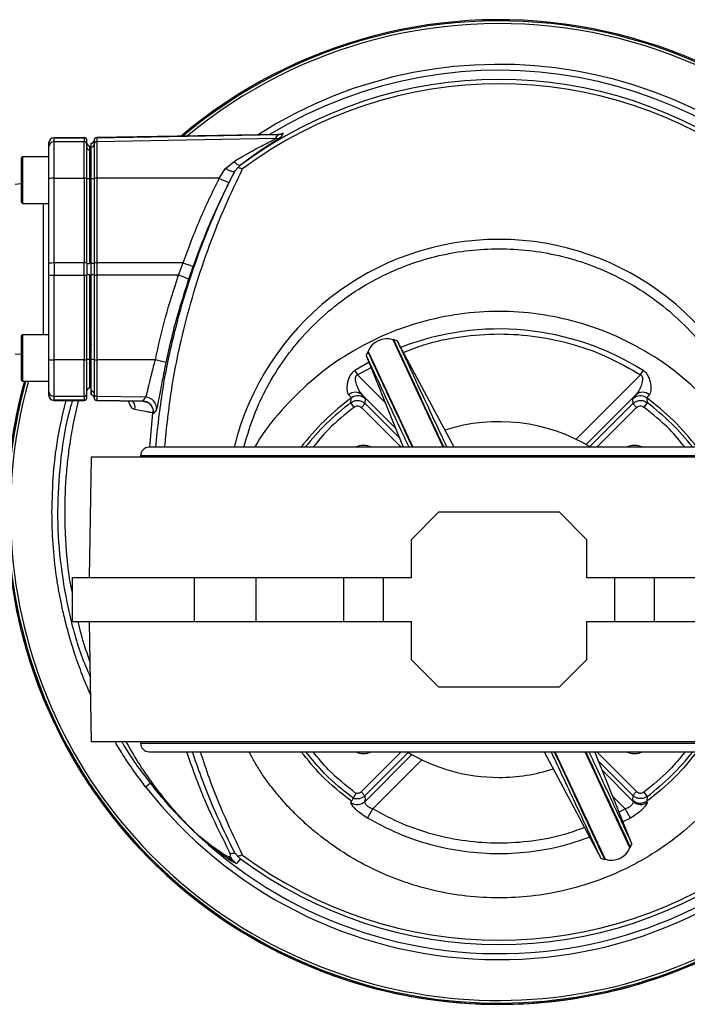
# Model space of a CAD drawing. Header units: millimetres. Extents: x 331 to 1582, y 149 to 1302.
# Tile 12 of 38: x 756 to 878, y 1117 to 1297. Entities that reach past the tile are written whole.
import ezdxf

# ---------------------------------------------------------------- set-up
doc = ezdxf.new("R2010")
doc.units = ezdxf.units.MM

msp = doc.modelspace()

# ---------------------------------------------------------------- linework, layer by layer
at = {"color": 7, "linetype": 'Continuous', "lineweight": 25}
for p, q in [((803.42, 1276.42), (770.27, 1275.85)), ((770.27, 1275.82), (803.4, 1276.4)), ((802.95, 1275.67), (803.4, 1276.4)), ((803.83, 1276.48), (803.38, 1276.42)), ((804.35, 1276.66), (803.92, 1275.94)), ((804.22, 1276.66), (804.35, 1276.66)), ((761.48, 1274.79), (761.48, 1274.08)), ((767.98, 1275.82), (762.48, 1275.82)), ((762.48, 1275.08), (762.48, 1275.79)), ((762.48, 1275.79), (767.98, 1275.79)), ((762.48, 1268.41), (762.48, 1275.08)), ((767.98, 1275.08), (762.48, 1275.08)), ((767.98, 1275.79), (767.98, 1275.08)), ((767.98, 1268.41), (767.98, 1275.08)), ((768.48, 1274.58), (768.48, 1275.29)), ((768.97, 1274.31), (768.97, 1274.29)), ((768.97, 1274.29), (768.97, 1273.57)), ((769.28, 1274.09), (769.28, 1274.81)), ((769.78, 1275.32), (769.78, 1274.6)), ((770.27, 1275.82), (770.27, 1275.1)), ((802.95, 1275.67), (770.27, 1275.1)), ((770.27, 1275.1), (770.27, 1268.41)), ((761.48, 1272.33), (756.73, 1272.33)), ((768.97, 1273.57), (768.97, 1268.34)), ((793.81, 1270.2), (795.37, 1271.5)), ((796, 1270.29), (796.55, 1270.79)), ((796.55, 1270.79), (796.53, 1270.81)), ((792.66, 1268.43), (793.81, 1270.2)), ((795.48, 1269.72), (794.41, 1267.62)), ((795.48, 1269.72), (795.49, 1269.72)), ((795.48, 1269.72), (795.48, 1269.72)), ((756.48, 1267.38), (755.39, 1267.29)), ((761.48, 1268.36), (761.48, 1252.89)), ((762.48, 1252.93), (762.48, 1268.41)), ((762.48, 1268.41), (767.98, 1268.41)), ((767.98, 1268.41), (767.98, 1252.93)), ((768.48, 1252.91), (768.48, 1268.38)), ((768.97, 1268.34), (768.97, 1252.86)), ((769.28, 1252.89), (769.28, 1268.36)), ((769.78, 1268.39), (769.78, 1252.91)), ((792.66, 1268.43), (770.27, 1268.41)), ((770.27, 1268.41), (770.27, 1252.93)), ((756.73, 1263.83), (761.48, 1263.83)), ((769.13, 1257.65), (768.97, 1257.41)), ((769.25, 1257.44), (768.97, 1257.01)), ((769.13, 1257.26), (768.97, 1257.01)), ((761.48, 1252.89), (761.48, 1251.82)), ((762.48, 1252.93), (762.48, 1250.71)), ((767.98, 1252.93), (762.48, 1252.93)), ((767.98, 1250.71), (767.98, 1252.93)), ((768.48, 1252.91), (768.48, 1251.82)), ((769.28, 1250.75), (769.28, 1252.89)), ((769.78, 1252.91), (769.78, 1250.73)), ((786.04, 1252.95), (770.27, 1252.93)), ((770.27, 1252.93), (770.27, 1250.71)), ((785.19, 1250.69), (786.04, 1252.95)), ((761.48, 1251.82), (761.48, 1250.75)), ((761.48, 1250.75), (761.48, 1235.28)), ((762.48, 1250.71), (767.98, 1250.71)), ((762.48, 1235.23), (762.48, 1250.71)), ((767.98, 1250.71), (767.98, 1235.23)), ((768.48, 1251.82), (768.48, 1250.73)), ((768.48, 1235.25), (768.48, 1250.73)), ((768.97, 1250.78), (768.97, 1235.3)), ((769.28, 1235.28), (769.28, 1250.75)), ((769.78, 1250.73), (769.78, 1235.25)), ((785.19, 1250.69), (770.27, 1250.71)), ((770.27, 1250.71), (770.27, 1235.23)), ((787.89, 1252.37), (787.05, 1249.96)), ((761.48, 1239.81), (756.73, 1239.81)), ((824.55, 1238.95), (824.41, 1238.88)), ((833.57, 1219.24), (824.41, 1238.88)), ((825.19, 1238.69), (824.49, 1238.92)), ((835.56, 1219.24), (825.18, 1238.69)), ((755.39, 1236.35), (756.48, 1236.26)), ((819.78, 1236.72), (819.51, 1236.04)), ((819.87, 1236.77), (819.78, 1236.72)), ((819.87, 1236.77), (828.05, 1219.24)), ((767.98, 1235.23), (762.48, 1235.23)), ((762.48, 1228.56), (762.48, 1235.23)), ((767.98, 1228.56), (767.98, 1235.23)), ((768.97, 1235.3), (768.97, 1230.07)), ((780.98, 1235.22), (770.27, 1235.23)), ((770.27, 1235.23), (770.27, 1228.54)), ((819.52, 1236.05), (826.29, 1219.24)), ((817.43, 1233.27), (817.92, 1232.49)), ((869.63, 1232.49), (870.12, 1233.27)), ((756.73, 1231.31), (761.48, 1231.31)), ((761.48, 1229.56), (761.48, 1228.84)), ((768.48, 1228.34), (768.48, 1229.06)), ((769.28, 1228.83), (769.28, 1229.55)), ((769.29, 1228.83), (769.29, 1229.55)), ((762.48, 1228.56), (767.98, 1228.56)), ((762.48, 1227.84), (762.48, 1228.56)), ((767.98, 1227.84), (762.48, 1227.84)), ((762.48, 1227.82), (767.98, 1227.82)), ((767.98, 1228.56), (767.98, 1227.84)), ((767.98, 1227.82), (767.98, 1227.84)), ((769.29, 1228.83), (769.28, 1228.83)), ((769.78, 1229.04), (769.78, 1228.32)), ((779.22, 1228.38), (770.27, 1228.54)), ((770.27, 1228.54), (770.27, 1227.82)), ((778.71, 1227.67), (770.27, 1227.82)), ((770.27, 1227.79), (778.71, 1227.65)), ((778.71, 1227.67), (779.22, 1228.38)), ((816.71, 1227.4), (816.79, 1228.25)), ((817.31, 1226.6), (816.71, 1227.4)), ((819.33, 1227.22), (819.39, 1228.05)), ((868.17, 1228.05), (868.23, 1227.22)), ((870.84, 1227.4), (870.24, 1226.6)), ((870.76, 1228.25), (870.84, 1227.4)), ((780, 1219.24), (780.53, 1225.53)), ((780.47, 1226.42), (780.41, 1226.55)), ((780.59, 1225.41), (780.53, 1225.53)), ((781.16, 1226.1), (780.66, 1225.41)), ((819.33, 1227.22), (818.62, 1226.51)), ((868.93, 1226.51), (868.23, 1227.22)), ((780.66, 1225.41), (780.59, 1225.41)), ((907.71, 1219.24), (779.84, 1219.24)), ((769.28, 1217.42), (768.89, 1195.42)), ((918.28, 1217.42), (769.28, 1217.42)), ((778.28, 1217.67), (778.28, 1217.42)), ((827.78, 1202.42), (832.78, 1207.42)), ((832.78, 1207.42), (854.78, 1207.42)), ((854.78, 1207.42), (859.78, 1202.42)), ((827.78, 1195.42), (827.78, 1202.42)), ((859.78, 1202.42), (859.78, 1195.42)), ((765.78, 1195.42), (765.78, 1187.42)), ((765.78, 1195.42), (788.06, 1195.42)), ((788.06, 1195.42), (788.06, 1187.42)), ((788.06, 1195.42), (799.37, 1195.42)), ((799.37, 1195.42), (799.37, 1187.42)), ((799.37, 1195.42), (815.37, 1195.42)), ((815.37, 1195.42), (815.37, 1187.42)), ((815.37, 1195.42), (822.68, 1195.42)), ((822.68, 1187.42), (822.68, 1195.42)), ((822.68, 1195.42), (827.78, 1195.42)), ((859.78, 1195.42), (864.87, 1195.42)), ((864.87, 1195.42), (864.87, 1187.42)), ((864.87, 1195.42), (872.18, 1195.42)), ((872.18, 1187.42), (872.18, 1195.42)), ((872.18, 1195.42), (888.18, 1195.42)), ((765.78, 1187.42), (788.06, 1187.42)), ((768.89, 1187.42), (769.28, 1165.42)), ((788.06, 1187.42), (799.37, 1187.42)), ((799.37, 1187.42), (815.37, 1187.42)), ((815.37, 1187.42), (822.68, 1187.42)), ((822.68, 1187.42), (827.78, 1187.42)), ((827.78, 1180.42), (827.78, 1187.42)), ((859.78, 1187.42), (859.78, 1180.42)), ((859.78, 1187.42), (864.87, 1187.42)), ((864.87, 1187.42), (872.18, 1187.42)), ((872.18, 1187.42), (888.18, 1187.42)), ((832.78, 1175.42), (827.78, 1180.42)), ((859.78, 1180.42), (854.78, 1175.42)), ((854.78, 1175.42), (832.78, 1175.42)), ((918.28, 1165.42), (769.28, 1165.42)), ((778.28, 1165.42), (778.28, 1165.17)), ((779.84, 1163.6), (907.71, 1163.6)), ((852, 1163.6), (862.37, 1144.14)), ((853.99, 1163.6), (863.15, 1143.96)), ((867.68, 1146.07), (859.51, 1163.6)), ((868.04, 1146.79), (861.27, 1163.6)), ((779.2, 1157.2), (780.06, 1157.86)), ((818.56, 1156.26), (819.27, 1155.56)), ((868.23, 1155.62), (868.16, 1154.75)), ((868.23, 1155.62), (868.93, 1156.33)), ((870.24, 1156.23), (870.84, 1155.44)), ((870.84, 1155.44), (870.76, 1154.55)), ((816.71, 1154.35), (816.8, 1154.55)), ((868.16, 1154.75), (868.27, 1154.54)), ((819.75, 1151.48), (820.72, 1153.15)), ((867.81, 1151.48), (866.84, 1153.14)), ((790.99, 1146.48), (788.85, 1148.3)), ((790.67, 1146.81), (788.85, 1148.3)), ((791.27, 1146.36), (790.67, 1146.81)), ((791.68, 1145.93), (790.99, 1146.48)), ((792.87, 1145.24), (791.27, 1146.36)), ((867.77, 1146.11), (868.04, 1146.8)), ((793.55, 1144.53), (791.68, 1145.93)), ((794.6, 1145.15), (794.65, 1144.39)), ((796.55, 1144.05), (796, 1144.55)), ((867.68, 1146.07), (867.83, 1146.14)), ((794.65, 1144.39), (794.33, 1144.4)), ((795.8, 1143.18), (795.33, 1143.36)), ((796.55, 1144.05), (795.8, 1143.18)), ((862.36, 1144.15), (863.06, 1143.92)), ((863.06, 1143.92), (863.15, 1143.96))]:
    msp.add_line(p, q, dxfattribs=at)
at = {"color": 8, "linetype": 'Continuous', "lineweight": 25}
for p, q in [((770.27, 1275.85), (770.27, 1275.82)), ((803.58, 1276.43), (804.22, 1276.66)), ((762.48, 1275.79), (762.48, 1275.82)), ((767.98, 1275.79), (767.98, 1275.82)), ((756.73, 1272.33), (756.73, 1263.83)), ((760.56, 1251.82), (760.56, 1263.83)), ((769.14, 1257.66), (768.97, 1257.41)), ((769.14, 1256.39), (768.97, 1256.12)), ((760.56, 1239.81), (760.56, 1251.82)), ((768.97, 1240.41), (769.28, 1241.1)), ((756.73, 1239.81), (756.73, 1231.31)), ((769.28, 1238.11), (768.97, 1237.34)), ((768.97, 1234.65), (769.28, 1235.55)), ((820.02, 1234.79), (817.43, 1233.27)), ((817.92, 1232.49), (820.41, 1233.83)), ((822.99, 1227.42), (817.92, 1232.49)), ((869.63, 1232.49), (857.85, 1220.71)), ((762.48, 1227.82), (762.48, 1227.84)), ((770.27, 1227.82), (770.27, 1227.79)), ((818.77, 1228.82), (824.9, 1222.69)), ((868.79, 1228.82), (859.71, 1219.74)), ((825.9, 1219.24), (818.62, 1226.51)), ((825.6, 1220.95), (819.33, 1227.22)), ((868.23, 1227.22), (860.37, 1219.36)), ((868.93, 1226.51), (861.66, 1219.24)), ((909.28, 1217.67), (778.28, 1217.67)), ((778.28, 1165.17), (909.28, 1165.17)), ((818.56, 1156.26), (825.9, 1163.6)), ((819.27, 1155.56), (827.18, 1163.48)), ((827.84, 1163.09), (819.29, 1154.54)), ((861.66, 1163.6), (868.93, 1156.33)), ((829.7, 1162.13), (820.72, 1153.15)), ((861.96, 1161.89), (868.23, 1155.62)), ((862.66, 1160.15), (868.27, 1154.54)), ((864.56, 1155.41), (866.84, 1153.14)), ((866.84, 1153.14), (865.71, 1152.58)), ((867.81, 1151.48), (866.43, 1150.79))]:
    msp.add_line(p, q, dxfattribs=at)
at = {"color": 7, "linetype": 'Continuous', "lineweight": 25}
for centre, radius, start, end in [((843.78, 1207.42), 89.97, 28.0459, 130.2261), ((843.78, 1207.42), 89.75, 28.1257, 130.0534), ((843.78, 1207.42), 89.75, 28.1258, 130.0531), ((843.78, 1207.42), 79.03, 53.3067, 126.6933), ((843.78, 1207.42), 78.27, 53.2243, 126.7757), ((770.28, 1275.35), 0.5, 91, 180), ((802.92, 1277.67), 2, 270.9176, 300.1088), ((803.37, 1278.39), 2, 270.9152, 299.5796), ((762.48, 1274.82), 1, 90, 180), ((762.48, 1274.79), 0.999, 89.9692, 179.9692), ((762.48, 1274.08), 0.999, 89.9692, 179.9692), ((767.98, 1275.32), 0.5, 0, 90), ((767.98, 1275.29), 0.5, 0.0308, 90.0308), ((767.98, 1274.58), 0.5, 0.0308, 90.0308), ((768.98, 1274.81), 0.5, 180, 269), ((768.98, 1274.79), 0.5, 180.0301, 269.0315), ((768.98, 1274.07), 0.5, 180.0301, 269.0315), ((769.28, 1275.33), 0.5, 269.9832, 0), ((769.28, 1275.31), 0.5, 271.4681, 359.9702), ((769.28, 1274.59), 0.5, 271.4681, 359.9702), ((770.28, 1275.32), 0.5, 90.9685, 179.9699), ((770.28, 1274.6), 0.5, 90.9685, 179.9699), ((756.73, 1272.08), 0.25, 90, 180), ((796.61, 1272.26), 1.45, 211.657, 267.0341), ((762.23, 1262.98), 5.43, 87.3681, 97.941), ((768.1, 1265.69), 2.72, 82.059, 92.6319), ((768.85, 1270.99), 2.65, 261.9809, 272.6167), ((769.41, 1270.98), 2.62, 267.3907, 278.059), ((770.15, 1265.76), 2.65, 87.3833, 98.0191), ((799.85, 1281.72), 15.12, 241.5767, 248.8863), ((756.73, 1264.08), 0.25, 180, 270), ((762.23, 1247.5), 5.43, 87.3681, 97.941), ((768.1, 1250.22), 2.72, 82.059, 92.6319), ((768.85, 1255.51), 2.65, 261.9809, 272.6167), ((769.41, 1255.51), 2.62, 267.3907, 278.059), ((770.15, 1250.28), 2.65, 87.3833, 98.0191), ((791, 1265.52), 13.51, 248.4792, 256.6975), ((762.23, 1256.13), 5.43, 262.059, 272.6319), ((768.1, 1253.42), 2.72, 267.3681, 277.941), ((768.85, 1248.13), 2.65, 87.3833, 98.0191), ((769.41, 1248.13), 2.62, 81.941, 92.6093), ((770.15, 1253.36), 2.65, 261.9809, 272.6167), ((782.21, 1240.33), 10.79, 63.2865, 73.917), ((756.73, 1239.56), 0.25, 90, 180), ((823.25, 1235.44), 3.63, 71.3972, 158.6028), ((762.23, 1240.66), 5.43, 262.059, 272.6319), ((768.1, 1237.94), 2.72, 267.3681, 277.941), ((768.85, 1232.65), 2.65, 87.3833, 98.0191), ((769.41, 1232.66), 2.62, 81.941, 92.6093), ((770.15, 1237.88), 2.65, 261.9809, 272.6167), ((779.22, 1224.54), 10.82, 70.1268, 80.6586), ((843.78, 1207.42), 89.97, 164.6043, 325.4703), ((843.78, 1207.42), 89.75, 164.5655, 325.3734), ((843.78, 1207.42), 89.75, 164.5654, 325.3732), ((756.73, 1231.56), 0.25, 180, 270), ((762.48, 1229.56), 0.999, 180.0308, 270.0308), ((767.98, 1229.06), 0.5, 269.9692, 359.9692), ((768.98, 1229.57), 0.5, 90.9685, 179.9699), ((769.28, 1229.05), 0.5, 0.0298, 88.5319), ((817.52, 1227.4), 1.89, 48.7887, 130.2398), ((870.04, 1227.4), 1.89, 49.7602, 131.2113), ((762.48, 1228.84), 0.999, 180.0308, 270.0308), ((762.48, 1228.82), 1, 180, 270), ((767.98, 1228.34), 0.5, 269.9692, 359.9692), ((769.28, 1228.33), 0.5, 0.0298, 88.5319), ((770.28, 1229.04), 0.5, 180.0301, 269.0315), ((770.28, 1228.32), 0.5, 180.0301, 269.0315), ((770.28, 1228.29), 0.5, 180, 269), ((778.67, 1225.67), 2, 352.4195, 88.9216), ((779.18, 1226.38), 2, 352.0952, 88.9207), ((817.98, 1226.64), 2, 45.0381, 126.1875), ((869.58, 1226.64), 2, 53.8125, 134.9619), ((843.78, 1191.42), 32.5, 58.859, 107.7266), ((779.84, 1217.67), 1.57, 90, 180), ((819.03, 1216.17), 3.4, 64.4663, 115.5337), ((868.53, 1216.17), 3.4, 64.4663, 115.5337), ((779.84, 1165.17), 1.57, 180, 270), ((819.03, 1166.67), 3.4, 244.4663, 295.5337), ((843.78, 1191.42), 32.5, 238.859, 270), ((868.53, 1166.67), 3.4, 244.4663, 295.5337), ((843.78, 1191.42), 32.5, 270, 287.7266), ((817.89, 1155.96), 2, 233.9923, 314.5687), ((869.67, 1155.96), 2, 225.4312, 306.017), ((793.17, 1148.9), 3.26, 219.9275, 227.982), ((794.01, 1148.58), 3.53, 218.9566, 228.7294), ((796.23, 1147.79), 4.22, 217.1986, 230.7095), ((843.78, 1207.42), 78.27, 233.2243, 306.7757), ((864.31, 1147.4), 3.63, 251.3972, 338.6028), ((798.28, 1147.23), 4.86, 215.6083, 232.6211), ((798.8, 1147.18), 5, 213.9693, 233.2473), ((843.78, 1207.42), 79.03, 233.3066, 306.6934)]:
    msp.add_arc(centre, radius, start, end, dxfattribs=at)
at = {"color": 8, "linetype": 'Continuous', "lineweight": 25}
for centre, radius, start, end in [((843.78, 1207.42), 89.97, 28.046, 130.2259), ((843.78, 1207.42), 89.26, 28.3041, 129.6654), ((843.78, 1207.42), 81.81, 37.8488, 122.5718), ((843.78, 1207.42), 80.72, 37.8488, 121.2982), ((803.24, 1278.35), 1.96, 287.4249, 299.9587), ((843.78, 1207.42), 49.83, 13.7184, 166.2816), ((843.78, 1191.42), 49.45, 57.809, 111.2907), ((843.78, 1207.42), 89.97, 164.6042, 180), ((843.78, 1207.42), 89.26, 164.4789, 325.1566), ((775.25, 1226.48), 2.02, 350.2551, 36.4093), ((843.78, 1191.42), 45.66, 126.2256, 142.4668), ((843.78, 1191.42), 45.03, 126.9488, 141.8445), ((843.78, 1191.42), 45.66, 37.5332, 53.7744), ((843.78, 1191.42), 45.03, 38.1555, 53.0512), ((843.78, 1207.42), 89.97, 180, 325.4701), ((843.78, 1191.42), 45.03, 306.9488, 321.8445), ((843.78, 1207.42), 81.81, 217.8743, 318.5295), ((843.78, 1207.42), 80.72, 217.8743, 317.8095)]:
    msp.add_arc(centre, radius, start, end, dxfattribs=at)
at = {"color": 7, "linetype": 'Continuous', "lineweight": 25}
for points, knots in [([(803.92, 1275.94), (803.86, 1275.89), (803.77, 1275.82), (803.39, 1275.56), (802.93, 1275.26), (802.2, 1274.78), (800.84, 1273.89), (798.93, 1272.59), (797.33, 1271.41), (796.53, 1270.81)], [0, 0, 0, 0, 0.126219, 0.187155, 0.251232, 0.370999, 0.503053, 0.751291, 1, 1, 1, 1]), ([(761.48, 1274.08), (761.48, 1273.97), (761.48, 1273.75), (761.48, 1272.42), (761.48, 1270.54), (761.48, 1269.07), (761.48, 1268.36)], [0, 0, 0, 0, 0.241268, 0.5, 0.758732, 1, 1, 1, 1]), ([(768.48, 1268.38), (768.48, 1269.15), (768.48, 1270.74), (768.48, 1272.78), (768.48, 1274.22), (768.48, 1274.46), (768.48, 1274.58)], [0, 0, 0, 0, 0.241268, 0.5, 0.758732, 1, 1, 1, 1]), ([(769.28, 1268.36), (769.28, 1269.07), (769.28, 1270.55), (769.28, 1272.43), (769.28, 1273.76), (769.28, 1273.98), (769.28, 1274.09)], [0, 0, 0, 0, 0.241268, 0.5, 0.758732, 1, 1, 1, 1]), ([(769.78, 1274.6), (769.78, 1274.48), (769.78, 1274.24), (769.78, 1272.8), (769.78, 1270.76), (769.78, 1269.16), (769.78, 1268.39)], [0, 0, 0, 0, 0.241268, 0.5, 0.758732, 1, 1, 1, 1]), ([(795.37, 1271.5), (795.95, 1271.84), (797.06, 1272.5), (798.64, 1273.38), (800.01, 1274.12), (801.15, 1274.71), (802.05, 1275.17), (802.75, 1275.54), (802.88, 1275.63), (802.95, 1275.67)], [0, 0, 0, 0, 0.184976, 0.354182, 0.516189, 0.652217, 0.766847, 0.884961, 1, 1, 1, 1]), ([(756.48, 1272.08), (756.48, 1272.03), (756.48, 1271.95), (756.48, 1271.45), (756.48, 1270.93), (756.48, 1270.29), (756.48, 1269.36), (756.48, 1268.59), (756.48, 1268.08)], [0, 0, 0, 0, 0.239457, 0.368361, 0.5, 0.631639, 0.760543, 1, 1, 1, 1]), ([(793.81, 1270.2), (794, 1270.1), (794.4, 1269.89), (794.92, 1269.7), (795.31, 1269.63), (795.42, 1269.69), (795.48, 1269.72)], [0, 0, 0, 0, 0.2498582, 0.4999165, 0.7625013, 1, 1, 1, 1]), ([(795.49, 1269.72), (795.49, 1269.72), (795.5, 1269.72), (795.55, 1269.78), (795.69, 1269.97), (795.88, 1270.16), (796, 1270.29)], [0, 0, 0, 0, 0.127218, 0.250847, 0.500928, 1, 1, 1, 1]), ([(796.92, 1270.11), (796.71, 1270.18), (796.35, 1270.31), (796.11, 1270.29), (796, 1270.29)], [0, 0, 0, 0, 0.5694683, 1, 1, 1, 1]), ([(756.48, 1268.08), (756.48, 1267.58), (756.48, 1266.81), (756.48, 1265.87), (756.48, 1265.23), (756.48, 1264.72), (756.48, 1264.22), (756.48, 1264.14), (756.48, 1264.08)], [0, 0, 0, 0, 0.239457, 0.368361, 0.5, 0.631639, 0.760543, 1, 1, 1, 1]), ([(786.04, 1252.95), (787.02, 1255.58), (788.99, 1260.84), (791.43, 1265.9), (792.66, 1268.43)], [0, 0, 0, 0, 0.500019, 1, 1, 1, 1]), ([(794.41, 1267.62), (793.21, 1265.15), (790.8, 1260.17), (788.87, 1254.99), (787.89, 1252.37)], [0, 0, 0, 0, 0.494568, 1, 1, 1, 1]), ([(780.98, 1235.22), (781.56, 1237.83), (782.74, 1243.05), (784.38, 1248.15), (785.19, 1250.69)], [0, 0, 0, 0, 0.499997, 1, 1, 1, 1]), ([(787.05, 1249.96), (786.44, 1248.06), (785.28, 1244.48), (783.93, 1239.38), (783.22, 1236.19), (782.9, 1234.72)], [0, 0, 0, 0, 0.380452, 0.713788, 1, 1, 1, 1]), ([(756.48, 1239.56), (756.48, 1239.5), (756.48, 1239.42), (756.48, 1238.92), (756.48, 1238.41), (756.48, 1237.76), (756.48, 1236.83), (756.48, 1235.56), (756.48, 1234.28), (756.48, 1233.35), (756.48, 1232.71), (756.48, 1232.19), (756.48, 1231.69), (756.48, 1231.61), (756.48, 1231.56)], [0, 0, 0, 0, 0.119728, 0.18418, 0.25, 0.31582, 0.380272, 0.5, 0.619728, 0.68418, 0.75, 0.81582, 0.880272, 1, 1, 1, 1]), ([(824.5, 1238.91), (824.55, 1238.8), (824.66, 1238.57), (825.51, 1236.75), (826.84, 1233.89), (828.67, 1229.96), (830.98, 1225.02), (832.68, 1221.37), (833.67, 1219.24), (833.68, 1219.24)], [0, 0, 0, 0, 0.16362, 0.330834, 0.498047, 0.66526, 0.832473, 0.999686, 1, 1, 1, 1]), ([(825.18, 1238.69), (825.18, 1238.69), (825.09, 1238.89), (825.41, 1238.21), (826.17, 1236.58), (827.51, 1233.7), (829.33, 1229.8), (831.56, 1225.01), (833.36, 1221.16), (834.26, 1219.24)], [0, 0, 0, 0, 0.000004, 0.166799, 0.333594, 0.500389, 0.667184, 0.833979, 1, 1, 1, 1]), ([(819.78, 1236.72), (819.84, 1236.61), (819.94, 1236.38), (820.79, 1234.55), (822.13, 1231.7), (823.97, 1227.73), (825.92, 1223.56), (827.38, 1220.43), (827.94, 1219.24)], [0, 0, 0, 0, 0.178078, 0.356156, 0.534234, 0.712313, 0.890391, 1, 1, 1, 1]), ([(761.48, 1235.28), (761.48, 1234.57), (761.48, 1233.1), (761.48, 1231.22), (761.48, 1229.89), (761.48, 1229.67), (761.48, 1229.56)], [0, 0, 0, 0, 0.241268, 0.5, 0.758732, 1, 1, 1, 1]), ([(768.48, 1229.06), (768.48, 1229.18), (768.48, 1229.42), (768.48, 1230.86), (768.48, 1232.89), (768.48, 1234.49), (768.48, 1235.25)], [0, 0, 0, 0, 0.241268, 0.5, 0.758732, 1, 1, 1, 1]), ([(769.28, 1229.55), (769.28, 1229.66), (769.28, 1229.88), (769.28, 1231.21), (769.28, 1233.09), (769.28, 1234.57), (769.28, 1235.28)], [0, 0, 0, 0, 0.241268, 0.5, 0.758732, 1, 1, 1, 1]), ([(769.78, 1235.25), (769.78, 1234.48), (769.78, 1232.88), (769.78, 1230.84), (769.78, 1229.4), (769.78, 1229.15), (769.78, 1229.04)], [0, 0, 0, 0, 0.241268, 0.5, 0.758732, 1, 1, 1, 1]), ([(779.22, 1228.38), (779.27, 1228.52), (779.38, 1228.79), (779.76, 1230.39), (780.29, 1232.61), (780.75, 1234.35), (780.98, 1235.22)], [0, 0, 0, 0, 0.247026, 0.497853, 0.748076, 1, 1, 1, 1]), ([(782.9, 1234.72), (782.67, 1233.61), (782.22, 1231.4), (781.7, 1228.61), (781.32, 1226.62), (781.22, 1226.28), (781.16, 1226.1)], [0, 0, 0, 0, 0.250351, 0.500136, 0.750018, 1, 1, 1, 1]), ([(827.36, 1219.24), (826.89, 1220.24), (825.52, 1223.17), (823.67, 1227.14), (821.84, 1231.07), (820.52, 1233.9), (819.67, 1235.71), (819.57, 1235.94), (819.52, 1236.05)], [0, 0, 0, 0, 0.095167, 0.276134, 0.457102, 0.638069, 0.819037, 1, 1, 1, 1]), ([(817.43, 1233.27), (817.23, 1233.11), (816.82, 1232.8), (816.29, 1231.94), (815.99, 1230.8), (815.96, 1229.78), (816.09, 1229.14), (816.23, 1228.94), (816.3, 1228.84)], [0, 0, 0, 0, 0.125526, 0.250903, 0.500263, 0.74936, 0.879113, 1, 1, 1, 1]), ([(871.26, 1228.84), (871.33, 1228.94), (871.47, 1229.14), (871.6, 1229.78), (871.57, 1230.8), (871.26, 1231.94), (870.74, 1232.8), (870.33, 1233.11), (870.12, 1233.27)], [0, 0, 0, 0, 0.120918, 0.250715, 0.499542, 0.748725, 0.874385, 1, 1, 1, 1]), ([(818.77, 1228.82), (818.59, 1229.05), (818.32, 1229.39), (818.07, 1229.89), (817.94, 1230.2), (817.75, 1230.68), (817.56, 1231.32), (817.53, 1231.93), (817.61, 1232.2), (817.68, 1232.33), (817.79, 1232.43), (817.88, 1232.47), (817.92, 1232.49)], [0, 0, 0, 0, 0.24876, 0.373825, 0.415608, 0.499033, 0.748886, 0.873765, 0.907178, 0.937066, 0.968007, 1, 1, 1, 1]), ([(869.63, 1232.49), (869.68, 1232.47), (869.77, 1232.43), (869.87, 1232.33), (869.94, 1232.2), (870.03, 1231.93), (870, 1231.32), (869.81, 1230.69), (869.63, 1230.22), (869.49, 1229.91), (869.25, 1229.41), (868.97, 1229.05), (868.79, 1228.82)], [0, 0, 0, 0, 0.032144, 0.06325, 0.092971, 0.126205, 0.250977, 0.500427, 0.584209, 0.610144, 0.750224, 1, 1, 1, 1]), ([(778.67, 1227.65), (778.87, 1227.63), (779.26, 1227.59), (779.79, 1227.31), (780.22, 1226.91), (780.38, 1226.59), (780.47, 1226.42)], [0, 0, 0, 0, 0.240898, 0.493738, 0.749407, 1, 1, 1, 1]), ([(816.3, 1228.84), (816.45, 1228.68), (816.74, 1228.37), (816.78, 1228.29), (816.79, 1228.25)], [0, 0, 0, 0, 0.505357, 1, 1, 1, 1]), ([(816.71, 1227.4), (816.92, 1227.53), (817.33, 1227.77), (818.06, 1227.84), (818.77, 1227.67), (819.14, 1227.37), (819.33, 1227.22)], [0, 0, 0, 0, 0.2501552, 0.5000743, 0.7500281, 1, 1, 1, 1]), ([(819.39, 1228.05), (819.36, 1228.1), (819.31, 1228.2), (818.95, 1228.61), (818.77, 1228.82)], [0, 0, 0, 0, 0.498404, 1, 1, 1, 1]), ([(868.79, 1228.82), (868.61, 1228.61), (868.24, 1228.2), (868.19, 1228.1), (868.17, 1228.05)], [0, 0, 0, 0, 0.501596, 1, 1, 1, 1]), ([(868.23, 1227.22), (868.41, 1227.37), (868.79, 1227.67), (869.5, 1227.84), (870.23, 1227.77), (870.64, 1227.53), (870.84, 1227.4)], [0, 0, 0, 0, 0.250155, 0.500074, 0.750028, 1, 1, 1, 1]), ([(870.76, 1228.25), (870.78, 1228.29), (870.81, 1228.37), (871.11, 1228.68), (871.26, 1228.84)], [0, 0, 0, 0, 0.494643, 1, 1, 1, 1]), ([(780.53, 1225.53), (780.41, 1225.55), (780.06, 1225.61), (778.96, 1225.82), (777.99, 1226), (777.24, 1226.13)], [0, 0, 0, 0, 0.114085, 0.318779, 1, 1, 1, 1]), ([(780.4, 1226.55), (780.43, 1226.49), (780.51, 1226.29), (780.57, 1225.94), (780.54, 1225.66), (780.53, 1225.53)], [0, 0, 0, 0, 0.184678, 0.623881, 1, 1, 1, 1]), ([(817.31, 1226.6), (817.42, 1226.67), (817.62, 1226.79), (817.99, 1226.82), (818.34, 1226.74), (818.53, 1226.59), (818.62, 1226.51)], [0, 0, 0, 0, 0.250371, 0.500036, 0.749996, 1, 1, 1, 1]), ([(868.93, 1226.51), (869.03, 1226.59), (869.21, 1226.74), (869.57, 1226.82), (869.93, 1226.79), (870.14, 1226.67), (870.24, 1226.6)], [0, 0, 0, 0, 0.250371, 0.500036, 0.749996, 1, 1, 1, 1]), ([(794.6, 1145.15), (793.01, 1148.33), (790.01, 1154.33), (787.75, 1160.64), (786.69, 1163.6)], [0, 0, 0, 0, 0.530929, 1, 1, 1, 1]), ([(817.18, 1155.09), (815.35, 1156.53), (812.14, 1159.05), (809.59, 1162.24), (808.5, 1163.6)], [0, 0, 0, 0, 0.571592, 1, 1, 1, 1]), ([(853.3, 1163.6), (854.2, 1161.68), (855.99, 1157.82), (858.23, 1153.04), (860.05, 1149.13), (861.37, 1146.29), (862.21, 1144.49), (862.32, 1144.26), (862.37, 1144.15)], [0, 0, 0, 0, 0.166022, 0.332819, 0.499615, 0.666411, 0.833208, 1, 1, 1, 1]), ([(853.88, 1163.6), (853.88, 1163.6), (854.87, 1161.47), (856.58, 1157.82), (858.88, 1152.87), (860.71, 1148.95), (862.05, 1146.08), (862.9, 1144.26), (863.01, 1144.03), (863.06, 1143.92)], [0, 0, 0, 0, 0.000312, 0.166927, 0.333542, 0.500156, 0.666771, 0.833385, 1, 1, 1, 1]), ([(859.62, 1163.6), (860.17, 1162.41), (861.63, 1159.28), (863.58, 1155.1), (865.43, 1151.14), (866.76, 1148.28), (867.61, 1146.46), (867.72, 1146.23), (867.77, 1146.12)], [0, 0, 0, 0, 0.109609, 0.287687, 0.465766, 0.643844, 0.821922, 1, 1, 1, 1]), ([(860.2, 1163.6), (860.67, 1162.6), (862.03, 1159.67), (863.89, 1155.7), (865.72, 1151.77), (867.04, 1148.94), (867.88, 1147.13), (867.99, 1146.9), (868.04, 1146.79)], [0, 0, 0, 0, 0.095167, 0.276134, 0.457102, 0.638069, 0.819037, 1, 1, 1, 1]), ([(788.85, 1148.3), (787.29, 1149.8), (784.16, 1152.81), (781.43, 1156.18), (780.06, 1157.86)], [0, 0, 0, 0, 0.500055, 1, 1, 1, 1]), ([(817.18, 1155.09), (817.19, 1155.1), (817.21, 1155.13), (817.31, 1155.34), (817.47, 1155.63), (817.58, 1155.87), (817.64, 1155.99)], [0, 0, 0, 0, 0.241918, 0.488785, 0.741281, 1, 1, 1, 1]), ([(819.27, 1155.56), (819.12, 1155.44), (818.84, 1155.19), (818.3, 1155), (817.73, 1154.94), (817.37, 1155.04), (817.18, 1155.09)], [0, 0, 0, 0, 0.2496831, 0.4996895, 0.7498501, 1, 1, 1, 1]), ([(818.56, 1156.26), (818.5, 1156.21), (818.37, 1156.1), (818.13, 1156), (817.88, 1155.96), (817.72, 1155.98), (817.64, 1155.99)], [0, 0, 0, 0, 0.250122, 0.49995, 0.750109, 1, 1, 1, 1]), ([(819.29, 1154.54), (819.33, 1154.67), (819.41, 1154.92), (819.35, 1155.12), (819.32, 1155.35), (819.28, 1155.49), (819.27, 1155.56)], [0, 0, 0, 0, 0.249979, 0.499986, 0.755588, 1, 1, 1, 1]), ([(870.84, 1155.44), (870.64, 1155.31), (870.23, 1155.07), (869.5, 1155), (868.79, 1155.17), (868.41, 1155.47), (868.23, 1155.62)], [0, 0, 0, 0, 0.250155, 0.500074, 0.750028, 1, 1, 1, 1]), ([(868.93, 1156.33), (869.03, 1156.25), (869.21, 1156.1), (869.57, 1156.02), (869.93, 1156.05), (870.14, 1156.17), (870.24, 1156.23)], [0, 0, 0, 0, 0.250004, 0.499964, 0.749629, 1, 1, 1, 1]), ([(819.75, 1151.48), (819.29, 1151.77), (818.4, 1152.34), (817.53, 1153.13), (817.06, 1153.66), (816.82, 1153.99), (816.69, 1154.23), (816.71, 1154.31), (816.71, 1154.35)], [0, 0, 0, 0, 0.262406, 0.517799, 0.642066, 0.763358, 0.88274, 1, 1, 1, 1]), ([(816.8, 1154.55), (816.8, 1154.55), (816.8, 1154.55), (816.8, 1154.55), (816.8, 1154.55), (816.8, 1154.56), (816.81, 1154.57), (816.87, 1154.66), (816.99, 1154.84), (817.12, 1155), (817.18, 1155.09)], [0, 0, 0, 0, 0.000036, 0.000327, 0.001136, 0.004202, 0.016125, 0.063129, 0.499852, 1, 1, 1, 1]), ([(820.72, 1153.15), (820.59, 1153.19), (820.34, 1153.28), (820, 1153.46), (819.71, 1153.66), (819.49, 1153.88), (819.34, 1154.09), (819.22, 1154.35), (819.26, 1154.46), (819.29, 1154.54)], [0, 0, 0, 0, 0.128898, 0.250184, 0.372419, 0.499865, 0.615761, 0.749985, 1, 1, 1, 1]), ([(868.27, 1154.54), (868.29, 1154.47), (868.33, 1154.35), (868.21, 1154.09), (868.06, 1153.88), (867.85, 1153.66), (867.56, 1153.46), (867.22, 1153.28), (866.97, 1153.19), (866.84, 1153.14)], [0, 0, 0, 0, 0.249448, 0.383698, 0.49955, 0.626968, 0.749084, 0.870727, 1, 1, 1, 1]), ([(870.84, 1154.35), (870.85, 1154.31), (870.86, 1154.23), (870.73, 1153.99), (870.5, 1153.66), (870.02, 1153.13), (869.16, 1152.34), (868.26, 1151.77), (867.81, 1151.48)], [0, 0, 0, 0, 0.117553, 0.236842, 0.357818, 0.482361, 0.737703, 1, 1, 1, 1]), ([(870.76, 1154.55), (870.56, 1154.44), (870.15, 1154.2), (869.42, 1154.13), (868.71, 1154.31), (868.34, 1154.61), (868.16, 1154.75)], [0, 0, 0, 0, 0.2419945, 0.4999999, 0.7580053, 1, 1, 1, 1]), ([(870.76, 1154.55), (870.76, 1154.53), (870.76, 1154.49), (870.82, 1154.39), (870.84, 1154.35)], [0, 0, 0, 0, 0.509562, 1, 1, 1, 1]), ([(794.33, 1144.4), (794.16, 1144.48), (793.81, 1144.64), (793.18, 1145.04), (792.87, 1145.24)], [0, 0, 0, 0, 0.497424, 1, 1, 1, 1]), ([(795.33, 1143.36), (795.11, 1143.49), (794.68, 1143.74), (793.93, 1144.27), (793.55, 1144.53)], [0, 0, 0, 0, 0.500495, 1, 1, 1, 1]), ([(795.49, 1145.12), (795.31, 1145.04), (795.08, 1144.95), (794.78, 1144.98), (794.67, 1145.04), (794.63, 1145.09), (794.61, 1145.12), (794.6, 1145.13), (794.6, 1145.14), (794.6, 1145.14), (794.6, 1145.14), (794.6, 1145.15), (794.6, 1145.15), (794.6, 1145.15)], [0, 0, 0, 0, 0.753565, 0.939879, 0.985461, 0.996403, 0.998964, 0.999322, 0.999584, 0.999691, 0.999789, 0.999889, 1, 1, 1, 1]), ([(795.49, 1145.12), (795.49, 1145.12), (795.5, 1145.11), (795.55, 1145.06), (795.69, 1144.87), (795.88, 1144.68), (796, 1144.55)], [0, 0, 0, 0, 0.127139, 0.250777, 0.500655, 1, 1, 1, 1]), ([(796.92, 1144.73), (796.71, 1144.66), (796.35, 1144.53), (796.11, 1144.54), (796, 1144.55)], [0, 0, 0, 0, 0.569469, 1, 1, 1, 1])]:
    msp.add_open_spline(points, degree=3, knots=knots, dxfattribs=at)
at = {"color": 8, "linetype": 'Continuous', "lineweight": 25}
for points, knots in [([(781.04, 1219.24), (781.42, 1222.74), (782.18, 1229.93), (784.26, 1239.67), (786.7, 1248.37), (789.34, 1255.96), (792.27, 1263.14), (794.43, 1267.56), (795.49, 1269.72)], [0, 0, 0, 0, 0.1908, 0.392295, 0.546167, 0.695303, 0.850857, 1, 1, 1, 1]), ([(782.68, 1219.24), (783.05, 1222.79), (783.81, 1230.09), (785.86, 1239.88), (788.27, 1248.65), (790.84, 1256.22), (793.74, 1263.47), (795.86, 1267.9), (796.92, 1270.11)], [0, 0, 0, 0, 0.192056, 0.394308, 0.544737, 0.696214, 0.848146, 1, 1, 1, 1]), ([(797.15, 1219.24), (797.65, 1220.97), (798.67, 1224.54), (801.03, 1229.72), (804.04, 1234.76), (807.72, 1239.46), (811.99, 1243.7), (816.74, 1247.37), (821.89, 1250.4), (827.28, 1252.74), (832.79, 1254.37), (838.29, 1255.32), (843.78, 1255.63), (849.26, 1255.32), (854.77, 1254.37), (860.27, 1252.74), (865.66, 1250.4), (870.81, 1247.37), (875.57, 1243.7), (879.83, 1239.46), (883.52, 1234.76), (886.53, 1229.72), (888.89, 1224.54), (889.91, 1220.97), (890.41, 1219.24)], [0, 0, 0, 0, 0.042522, 0.087406, 0.133835, 0.180718, 0.227966, 0.275209, 0.322093, 0.368525, 0.413405, 0.457255, 0.5, 0.542741, 0.586591, 0.631475, 0.677904, 0.724787, 0.772034, 0.819278, 0.866161, 0.912594, 0.957474, 1, 1, 1, 1]), ([(888.42, 1219.24), (888.28, 1219.5), (886.95, 1221.93), (883.58, 1226.07), (878.29, 1231.45), (872.14, 1236), (865.41, 1239.63), (858.3, 1242.22), (851.05, 1243.74), (843.78, 1244.24), (836.51, 1243.74), (829.25, 1242.22), (822.14, 1239.63), (815.42, 1236), (809.26, 1231.45), (803.98, 1226.07), (800.6, 1221.93), (799.27, 1219.5), (799.13, 1219.24)], [0, 0, 0, 0, 0.008445, 0.07792, 0.148845, 0.220518, 0.29219, 0.363115, 0.432591, 0.5, 0.567409, 0.636885, 0.70781, 0.779482, 0.851155, 0.92208, 0.991555, 1, 1, 1, 1]), ([(826.31, 1236.58), (827.55, 1237.07), (830.93, 1238.42), (836.82, 1239.59), (843.77, 1240.13), (850.75, 1239.62), (857.49, 1238.13), (863.87, 1235.81), (867.73, 1233.59), (869.63, 1232.49)], [0, 0, 0, 0, 0.0885968, 0.2417256, 0.3964399, 0.5511542, 0.704283, 0.8543361, 1, 1, 1, 1]), ([(762.08, 1207.42), (762.14, 1209.77), (762.27, 1214.59), (763.15, 1221.43), (764.2, 1225.83), (764.67, 1227.82)], [0, 0, 0, 0, 0.341547, 0.702691, 1, 1, 1, 1]), ([(765.84, 1227.82), (765.57, 1226.91), (764.47, 1223.16), (763.5, 1216.35), (762.95, 1207.48), (763.44, 1198.59), (764.92, 1189.84), (766.79, 1182.68), (768.5, 1178.6), (769.07, 1177.25)], [0, 0, 0, 0, 0.05533, 0.226689, 0.398661, 0.571507, 0.742912, 0.91472, 1, 1, 1, 1]), ([(765.78, 1192.86), (765.7, 1193.25), (765.1, 1196.03), (764.84, 1199.16), (764.63, 1202.17), (764.58, 1203.03), (764.54, 1203.9), (764.51, 1204.77), (764.48, 1205.66), (764.47, 1206.54), (764.47, 1207.14), (764.47, 1207.44), (764.47, 1207.44), (764.47, 1207.44), (764.47, 1207.44), (764.47, 1207.45), (764.47, 1207.5), (764.47, 1207.67), (764.47, 1208.34), (764.49, 1209.84), (764.59, 1212.4), (764.83, 1215.55), (765.25, 1219.13), (765.88, 1222.98), (766.49, 1225.93), (766.91, 1227.6), (766.97, 1227.82)], [0, 0, 0, 0, 0.03347, 0.241975, 0.266249, 0.290709, 0.315358, 0.3402, 0.365239, 0.39048, 0.415926, 0.415927, 0.415931, 0.415943, 0.415988, 0.416164, 0.41686, 0.419624, 0.430635, 0.474518, 0.547332, 0.648839, 0.743304, 0.853825, 0.980708, 1, 1, 1, 1]), ([(777.24, 1226.13), (776.96, 1226.25), (776.54, 1226.42), (776.2, 1227.4), (776.1, 1227.69)], [0, 0, 0, 0, 0.695906, 1, 1, 1, 1]), ([(780.45, 1226.42), (780.48, 1226.35), (780.57, 1226.15), (780.62, 1225.8), (780.6, 1225.54), (780.59, 1225.41)], [0, 0, 0, 0, 0.227725, 0.626848, 1, 1, 1, 1]), ([(817.31, 1226.6), (815.7, 1225.31), (812.94, 1223.1), (810.7, 1220.37), (809.77, 1219.24)], [0, 0, 0, 0, 0.584742, 1, 1, 1, 1]), ([(877.79, 1219.24), (876.86, 1220.37), (874.62, 1223.1), (871.86, 1225.31), (870.24, 1226.6)], [0, 0, 0, 0, 0.415258, 1, 1, 1, 1]), ([(769.13, 1174.08), (768.93, 1174.52), (768.47, 1175.56), (767.8, 1177.23), (767.09, 1179.08), (766.45, 1180.9), (765.78, 1182.94), (765.06, 1185.4), (764.34, 1188.15), (763.75, 1190.83), (763.29, 1193.27), (762.73, 1196.81), (762.2, 1201.53), (762.12, 1205.48), (762.08, 1207.42)], [0, 0, 0, 0, 0.041737, 0.09959, 0.157438, 0.215282, 0.268075, 0.345226, 0.438793, 0.517064, 0.585028, 0.655353, 0.830162, 1, 1, 1, 1]), ([(769.02, 1180.1), (768.31, 1182.18), (767.48, 1184.58), (766.98, 1187.08), (766.91, 1187.42)], [0, 0, 0, 0, 0.862304, 1, 1, 1, 1]), ([(779.2, 1157.2), (778.57, 1158.03), (777.21, 1159.83), (775.33, 1162.56), (774.16, 1164.51), (773.62, 1165.42)], [0, 0, 0, 0, 0.314536, 0.681249, 1, 1, 1, 1]), ([(774.86, 1165.42), (774.9, 1165.35), (776.34, 1162.65), (778.22, 1160.23), (780.06, 1157.86)], [0, 0, 0, 0, 0.025677, 1, 1, 1, 1]), ([(788.85, 1148.3), (788.84, 1148.3), (788.82, 1148.32), (788.74, 1148.39), (788.47, 1148.65), (787.88, 1149.21), (786.93, 1150.17), (785.43, 1151.73), (783.38, 1154.06), (780.8, 1157.34), (778.1, 1161.17), (776.45, 1164.03), (775.64, 1165.42)], [0, 0, 0, 0, 0.00052, 0.004336, 0.014686, 0.053367, 0.115869, 0.201952, 0.352949, 0.544855, 0.777748, 1, 1, 1, 1]), ([(795.49, 1145.12), (794.43, 1147.28), (792.28, 1151.71), (789.67, 1157.96), (788.28, 1162.1), (787.76, 1163.64)], [0, 0, 0, 0, 0.375533, 0.767337, 1, 1, 1, 1]), ([(796.92, 1144.73), (795.86, 1146.96), (793.73, 1151.41), (791.14, 1157.78), (789.76, 1161.97), (789.23, 1163.6)], [0, 0, 0, 0, 0.379733, 0.758805, 1, 1, 1, 1]), ([(889.43, 1163.6), (889.11, 1163), (888.37, 1161.56), (887.02, 1159.41), (884.75, 1156.27), (881.49, 1152.56), (877.53, 1148.97), (873.84, 1146.22), (870.58, 1144.14), (866.5, 1141.94), (861.55, 1139.85), (855.67, 1138.13), (849.72, 1137.12), (843.76, 1136.78), (837.81, 1137.12), (832.54, 1138.02), (827.97, 1139.26), (824.11, 1140.64), (819.86, 1142.53), (815.29, 1145.1), (811.35, 1147.93), (808.35, 1150.5), (806.17, 1152.58), (804.11, 1154.8), (802.35, 1156.93), (800.86, 1158.94), (799.65, 1160.83), (798.72, 1162.39), (798.25, 1163.34), (798.12, 1163.6)], [0, 0, 0, 0, 0.018724, 0.044448, 0.069281, 0.124387, 0.178461, 0.213883, 0.248753, 0.283041, 0.338593, 0.393327, 0.447173, 0.500075, 0.552988, 0.606814, 0.643189, 0.679925, 0.717, 0.768379, 0.821172, 0.848073, 0.875282, 0.902781, 0.930553, 0.950445, 0.970872, 0.991819, 1, 1, 1, 1]), ([(816.8, 1154.55), (814.92, 1156.04), (811.53, 1158.72), (808.84, 1162.1), (807.64, 1163.6)], [0, 0, 0, 0, 0.554144, 1, 1, 1, 1]), ([(817.64, 1155.99), (815.89, 1157.37), (813.01, 1159.63), (810.71, 1162.48), (809.8, 1163.6)], [0, 0, 0, 0, 0.604876, 1, 1, 1, 1]), ([(877.79, 1163.6), (876.86, 1162.47), (874.62, 1159.73), (871.86, 1157.53), (870.24, 1156.23)], [0, 0, 0, 0, 0.415258, 1, 1, 1, 1]), ([(879.91, 1163.6), (878.66, 1162.03), (875.96, 1158.65), (872.57, 1155.98), (870.76, 1154.55)], [0, 0, 0, 0, 0.4659256, 1, 1, 1, 1]), ([(859.39, 1149.75), (858.18, 1149.3), (855.07, 1148.15), (849.8, 1147.17), (843.75, 1146.75), (837.71, 1147.16), (831.8, 1148.37), (826.06, 1150.3), (822.51, 1152.19), (820.72, 1153.15)], [0, 0, 0, 0, 0.096411, 0.247723, 0.39839, 0.549253, 0.699091, 0.848778, 1, 1, 1, 1]), ([(860.31, 1148.02), (858.97, 1147.52), (855.66, 1146.29), (850.09, 1145.24), (843.77, 1144.79), (837.46, 1145.22), (831.28, 1146.49), (825.3, 1148.5), (821.61, 1150.49), (819.75, 1151.48)], [0, 0, 0, 0, 0.101403, 0.251964, 0.401954, 0.552134, 0.701231, 0.850169, 1, 1, 1, 1])]:
    msp.add_open_spline(points, degree=3, knots=knots, dxfattribs=at)

doc.saveas('drawing.dxf')
